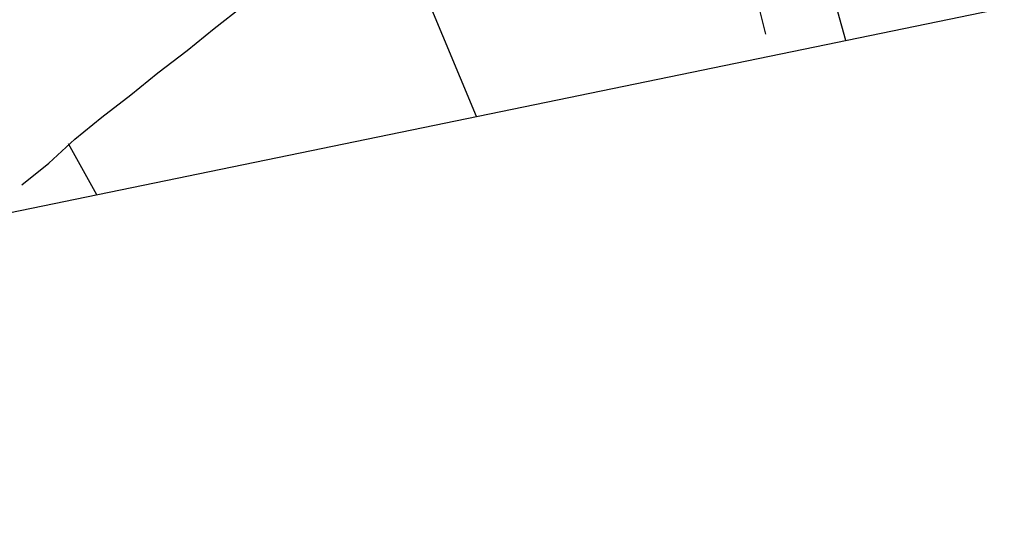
# Model space of a CAD drawing. Extents: x 447045 to 447634, y 442020 to 443192.
# Tile 5 of 82: x 447342 to 447362, y 442020 to 442030. Entities that reach past the tile are written whole.
import ezdxf

# ---------------------------------------------------------------- set-up
doc = ezdxf.new("R2010")
doc.units = 0
doc.header["$LTSCALE"] = 2
doc.header["$MEASUREMENT"] = 0
doc.linetypes.add('ACAD_ISO02W100', pattern=[0.5, 0.25, -0.25])
doc.linetypes.add('AUSGEZOGEN', pattern=[0])
doc.layers.get('0').update_dxf_attribs({"linetype": 'AUSGEZOGEN'})
for name, color, linetype in [('DB-Andere_Planer', 15, 'CONTINUOUS'), ('DB-Wegböschungen', 15, 'CONTINUOUS'), ('FBRTOP', 250, 'AUSGEZOGEN'), ('Planeinteilung', 250, 'CONTINUOUS')]:
    doc.layers.add(name, color=color, linetype=linetype)

# ---------------------------------------------------------------- blocks, each defined once
blk = doc.blocks.new('1135297')
blk.add_line((1135, 0), (1135, 297))

msp = doc.modelspace()

# ---------------------------------------------------------------- linework, layer by layer
at = {"layer": 'DB-Andere_Planer', "linetype": 'ACAD_ISO02W100'}
msp.add_line((447355.928, 442036.418), (447357.558, 442029.662), dxfattribs=at)
at = {"layer": 'DB-Wegböschungen', "linetype": 'Continuous'}
for p, q in [((447351.644, 442028.443), (447349.876, 442032.669)), ((447359.073, 442029.974), (447358.505, 442031.982)), ((447346.363, 442030.213), (447346.951, 442030.668)), ((447345.822, 442029.775), (447346.363, 442030.213)), ((447345.233, 442029.321), (447345.822, 442029.775)), ((447344.692, 442028.882), (447345.233, 442029.321)), ((447344.104, 442028.428), (447344.692, 442028.882)), ((447343.563, 442027.989), (447344.104, 442028.428)), ((447343.038, 442027.503), (447343.563, 442027.989)), ((447344.007, 442026.869), (447343.436, 442027.896)), ((447342.497, 442027.065), (447343.038, 442027.503))]:
    msp.add_line(p, q, dxfattribs=at)
at = {"layer": 'FBRTOP', "color": 0}
msp.add_lwpolyline([(447358.947, 442729.413, 0.000005), (447365.209, 442692.439, -0.000003), (447371.47, 442655.466, -0.000003), (447379.818, 442606.167, 0.000003), (447388.166, 442556.869), (447409.037, 442433.624), (447425.734, 442335.028, -0.000003), (447426.43, 442330.92, -0.000001), (447429.908, 442310.379)], format="xyb", dxfattribs=at)
at = {"layer": 'FBRTOP', "color": 0, "const_width": 0.5}
for points in [[(447355.989, 442728.912, 0.000005), (447362.251, 442691.939, -0.000003), (447368.512, 442654.965, -0.000003), (447376.86, 442605.667, 0.000003), (447385.208, 442556.368), (447406.079, 442433.124), (447422.776, 442334.528, -0.000003), (447423.472, 442330.419, -0.000001), (447426.95, 442309.878)], [(447328.383, 442724.238, 0.000005), (447334.644, 442687.263, -0.000003), (447340.906, 442650.289, -0.000003), (447349.254, 442600.991, 0.000003), (447357.602, 442551.694), (447378.473, 442428.448), (447395.17, 442329.852, -0.000003), (447395.865, 442325.744, -0.000001), (447399.344, 442305.204)]]:
    msp.add_lwpolyline(points, format="xyb", dxfattribs=at)

# ---------------------------------------------------------------- block references
at = {"layer": 'Planeinteilung', "linetype": 'Continuous', "rotation": 281.6467705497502}
msp.add_blockref('1135297', (447081.312, 443131.582), dxfattribs=at)

doc.saveas('drawing.dxf')
